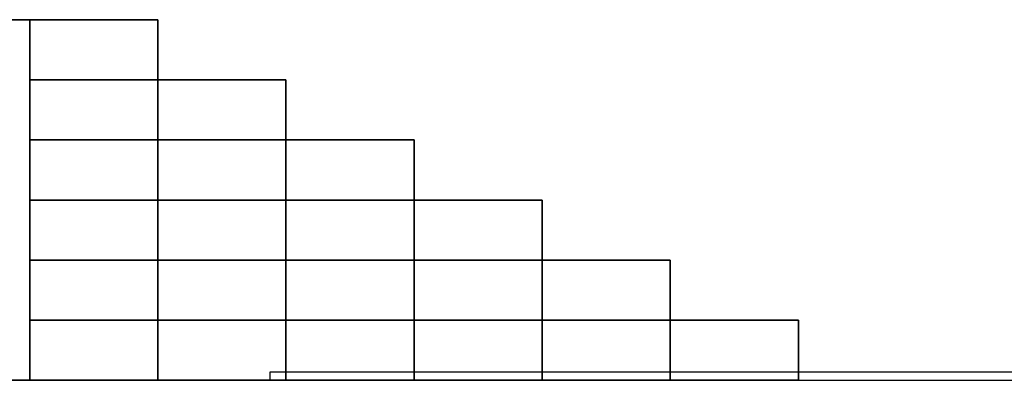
# Model space of a CAD drawing. Header units: metres. Extents: x -37.4 to 14, y 0 to 14.7.
# Tile 29 of 33: x -12.1 to -9.7, y 0 to 0.9. Entities that reach past the tile are written whole.
import ezdxf

# ---------------------------------------------------------------- set-up
doc = ezdxf.new("R2010")
doc.units = ezdxf.units.M
for name, color, linetype in [('CUT', 7, 'Continuous'), ('GRANITE', 8, 'Continuous'), ('GROUND', 8, 'Continuous')]:
    doc.layers.add(name, color=color, linetype=linetype)

msp = doc.modelspace()

# ---------------------------------------------------------------- linework, layer by layer
at = {"layer": 'CUT'}
for points in [[(-15.4, 0), (-12.1, 0), (-12.1, 0.9), (-15.4, 0.9)], [(-12.1, 0), (-11.78, 0), (-11.78, 0.9), (-12.1, 0.9)], [(-12.1, 0), (-11.46, 0), (-11.46, 0.75), (-12.1, 0.75)], [(-12.1, 0), (-11.14, 0), (-11.14, 0.6), (-12.1, 0.6)], [(-12.1, 0), (-10.82, 0), (-10.82, 0.45), (-12.1, 0.45)], [(-12.1, 0), (-10.5, 0), (-10.5, 0.3), (-12.1, 0.3)], [(-12.1, 0), (-10.18, 0), (-10.18, 0.15), (-12.1, 0.15)], [(-11.5, 0), (14, 0), (14, 0.02), (-11.5, 0.02)]]:
    msp.add_lwpolyline(points, close=True, dxfattribs=at)
at = {"layer": 'GRANITE'}
for points in [[(-12.1, 0), (-15.4, 0), (-15.4, 0.9), (-12.1, 0.9)], [(-11.78, 0), (-12.1, 0), (-12.1, 0.9), (-11.78, 0.9)], [(-11.46, 0), (-12.1, 0), (-12.1, 0.75), (-11.46, 0.75)], [(-11.14, 0), (-12.1, 0), (-12.1, 0.6), (-11.14, 0.6)], [(-10.82, 0), (-12.1, 0), (-12.1, 0.45), (-10.82, 0.45)], [(-10.5, 0), (-12.1, 0), (-12.1, 0.3), (-10.5, 0.3)], [(-10.18, 0), (-12.1, 0), (-12.1, 0.15), (-10.18, 0.15)]]:
    msp.add_lwpolyline(points, close=True, dxfattribs=at)
at = {"layer": 'GROUND'}
msp.add_line((-37.42, 0), (-3, 0), dxfattribs=at)

doc.saveas('drawing.dxf')
